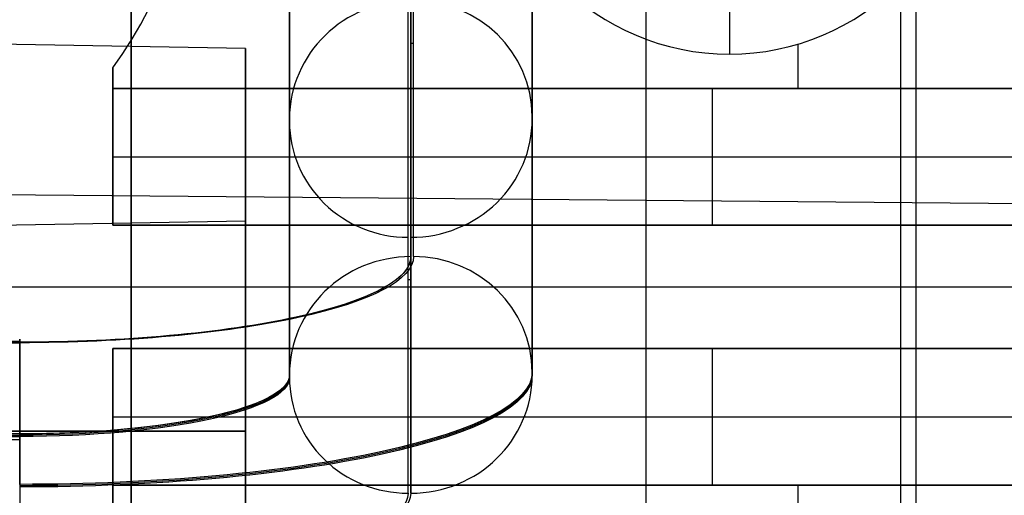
# Model space of a CAD drawing. Extents: x -9 to 8, y 1 to 147.
# Tile 26 of 181: x -2.58 to 1.07, y 22.44 to 24.2. Entities that reach past the tile are written whole.
import ezdxf

# ---------------------------------------------------------------- set-up
doc = ezdxf.new("R2010")
doc.units = 0
doc.layers.add('DEFAULT', color=7, linetype='CONTINUOUS')

msp = doc.modelspace()

# ---------------------------------------------------------------- linework, layer by layer
at = {"layer": 'DEFAULT', "color": 171}
for p, q in [((0.74, 70.4573, -106.8618), (0.74, 5.4828, -106.8618)), ((0.74, 70.2391, -104.3618), (0.74, 5.57, -104.3618))]:
    msp.add_line(p, q, dxfattribs=at)
at = {"layer": 'DEFAULT', "color": 254}
for p, q in [((-0.2588, 8.6531, -19.7), (-0.2588, 51.5282, -19.7)), ((-0.2588, 9.9443, -18.1), (-0.2588, 50.237, -18.1)), ((-1.1315, 25.2227, -84.0999), (-1.132, 23.3231, -92.5644)), ((-1.132, 23.3231, -92.5644), (-1.1315, 25.2227, -84.0999)), ((-1.122, 23.3231, -92.5644), (-1.1215, 25.2227, -84.0999)), ((-0.6815, 24.7933, -84.0038), (-0.682, 22.8937, -92.468)), ((-1.582, 22.884, -92.4658), (-1.5815, 24.7836, -84.0015)), ((-1.5815, 24.7739, -83.9992), (-1.582, 22.8742, -92.4636)), ((-1.582, 22.8742, -92.4636), (-1.5815, 24.7739, -83.9992)), ((-0.682, 22.884, -92.4658), (-0.6815, 24.7836, -84.0015)), ((-0.682, 22.884, -92.4658), (-0.6815, 24.7836, -84.0015)), ((-1.142, 22.4449, -92.3673), (-1.1415, 24.3446, -83.9028)), ((-1.1315, 24.3446, -83.9028), (-1.132, 22.4449, -92.3673)), ((-1.132, 22.4449, -92.3673), (-1.1315, 24.3446, -83.9028)), ((-1.7443, 24.0951, -93.7389), (-6.3443, 24.1754, -93.7389)), ((-1.7443, 23.4557, -93.7389), (-1.7443, 24.0951, -93.7389)), ((-1.1318, 24.1158, -89.0322), (-1.1218, 24.1158, -89.0322)), ((-1.5817, 23.8628, -88.0589), (-1.5818, 23.7951, -88.4061)), ((-0.6818, 23.8048, -88.4084), (-0.6817, 23.8725, -88.0612)), ((-0.6817, 23.8338, -88.2338), (-0.6817, 23.8436, -88.2357)), ((-1.5817, 23.824, -88.2316), (-1.5817, 23.8338, -88.2335)), ((-7.4943, 23.5962, -37.1122), (1.5057, 23.5177, -37.1122)), ((-6.3443, 23.3754, -93.7389), (-1.7443, 23.4557, -93.7389)), ((-1.1418, 23.2387, -88.8303), (-1.1318, 23.2387, -88.8303)), ((-2.5821, 23.0082, -93.9666), (-4.5821, 23.0082, -93.9665)), ((-2.5821, 23.0056, -93.9791), (-4.5821, 23.0056, -93.979)), ((-4.5821, 23.0034, -93.9887), (-2.5821, 23.0034, -93.9888)), ((-0.682, 22.8937, -92.468), (-0.682, 22.884, -92.4658)), ((-1.582, 22.8742, -92.4636), (-1.582, 22.884, -92.4658)), ((-1.582, 22.884, -92.4658), (-1.582, 22.884, -92.4658)), ((-1.7443, 22.6754, -92.9586), (-6.3443, 22.6754, -93.0389)), ((-6.3443, 22.6754, -94.4389), (-1.7443, 22.6754, -94.5192)), ((-1.7443, 22.6754, -92.3192), (-6.3443, 22.6754, -92.2389)), ((-6.3443, 22.6754, -95.2389), (-1.7443, 22.6754, -95.1586)), ((-1.7443, 22.6754, -92.3192), (-1.7443, 22.6754, -92.9586)), ((-1.7443, 22.6754, -94.5192), (-1.7443, 22.6754, -95.1586)), ((-2.582, 22.665, -93.4415), (-4.582, 22.6651, -93.4414)), ((-4.582, 22.6602, -93.4403), (-2.582, 22.6601, -93.4404)), ((-4.582, 22.6553, -93.4392), (-2.582, 22.6553, -93.4393)), ((-2.582, 22.6431, -93.4367), (-4.582, 22.6431, -93.4366)), ((-2.582, 22.6553, -93.4393), (-2.582, 22.665, -93.4415)), ((-2.582, 22.665, -93.4415), (-2.582, 22.6553, -93.4393))]:
    msp.add_line(p, q, dxfattribs=at)
at = {"layer": 'DEFAULT', "color": 250}
for p, q in [((0.684, 27.4148, -27.244), (0.684, 19.0074, -27.244)), ((0.049, 24.57, -23.8912), (0.049, 24.0747, -23.8912)), ((0.303, 24.1118, -24.9072), (0.303, 23.9477, -24.9072)), ((0.049, 24.0747, -23.8912), (0.049, 24.0747, -24.9072)), ((-2.237, 23.4397, -18.1), (-2.237, 24.0239, -18.1)), ((-2.237, 24.0239, -18.1), (-2.237, 24.0239, -24.9072)), ((-2.237, 24.0239, -24.9072), (-2.237, 23.9477, -24.9072)), ((-2.237, 24.0239, -22.3037), (-2.237, 23.4397, -22.3037)), ((-2.237, 23.9477, -24.9072), (2.208, 23.9477, -24.9072)), ((-2.237, 23.9477, -26.5074), (-2.237, 23.4397, -26.5074)), ((-2.237, 23.9477, -24.9072), (-2.237, 23.9477, -26.5074)), ((2.208, 23.9477, -26.5074), (-2.237, 23.9477, -26.5074)), ((-2.237, 23.9477, -25.7073), (2.208, 23.9477, -25.7073)), ((-0.0145, 23.9477, -26.5074), (-0.0145, 23.4397, -26.5074)), ((-0.0145, 23.9477, -26.5074), (-0.0145, 23.9477, -24.9072)), ((-2.237, 23.7318, -18.1), (-2.237, 23.7318, -26.5074)), ((-2.237, 23.6937, -26.5074), (2.208, 23.6937, -26.5074)), ((2.208, 23.4397, -18.1), (-2.237, 23.4397, -18.1)), ((-2.237, 23.4397, -26.5074), (2.208, 23.4397, -26.5074)), ((-2.237, 23.4397, -18.1), (-2.237, 23.4397, -26.5074)), ((-2.237, 23.4397, -22.3037), (2.208, 23.4397, -22.3037)), ((-0.0145, 23.4397, -18.1), (-0.0145, 23.4397, -26.5074)), ((0.684, 23.4397, -18.1), (0.684, 22.9825, -18.1)), ((-2.745, 23.2111, -18.1), (4.113, 23.2111, -18.1)), ((-2.745, 23.2111, -27.244), (4.113, 23.2111, -27.244)), ((-2.237, 22.3983, -18.1), (-2.237, 22.9825, -18.1)), ((-2.237, 22.9825, -18.1), (2.208, 22.9825, -18.1)), ((-2.237, 22.9825, -26.5074), (-2.237, 22.9825, -18.1)), ((2.208, 22.9825, -26.5074), (-2.237, 22.9825, -26.5074)), ((-2.237, 22.9825, -26.5074), (-2.237, 22.4745, -26.5074)), ((-2.237, 22.9825, -22.3037), (2.208, 22.9825, -22.3037)), ((-2.237, 22.9825, -22.3037), (-2.237, 22.3983, -22.3037)), ((-0.0145, 22.9825, -26.5074), (-0.0145, 22.9825, -18.1)), ((-0.0145, 22.9825, -26.5074), (-0.0145, 22.4745, -26.5074)), ((-2.237, 22.7285, -26.5074), (2.208, 22.7285, -26.5074)), ((-2.237, 22.6904, -18.1), (-2.237, 22.6904, -26.5074)), ((-2.237, 22.4745, -24.9072), (-2.237, 22.3983, -24.9072)), ((-2.237, 22.4745, -26.5074), (-2.237, 22.4745, -24.9072)), ((-2.237, 22.4745, -26.5074), (2.208, 22.4745, -26.5074)), ((2.208, 22.4745, -24.9072), (-2.237, 22.4745, -24.9072)), ((-2.237, 22.4745, -25.7073), (2.208, 22.4745, -25.7073)), ((-0.0145, 22.4745, -24.9072), (-0.0145, 22.4745, -26.5074)), ((0.303, 22.4745, -24.9072), (0.303, 22.3105, -24.9072))]:
    msp.add_line(p, q, dxfattribs=at)
at = {"layer": 'DEFAULT', "color": 250, "extrusion": (-4.37114e-08, 4.72625e-17, 1)}
for centre, radius, start, end in [((-3.5322, 24.9637, -24.9072), 1.6002, 324.0342, 35.9658), ((0.049, 24.9637, -24.9072), 0.889, 90, 270), ((0.049, 24.9637, -23.8912), 0.889, 90, 270), ((0.049, 24.9637, -24.9072), 0.889, 270, 90), ((0.049, 24.9637, -23.8912), 0.889, 270, 90)]:
    msp.add_arc(centre, radius, start, end, dxfattribs=at)
at = {"layer": 'DEFAULT', "color": 250, "extrusion": (-4.37114e-08, 1.09377e-16, 1)}
msp.add_arc((-3.5322, 24.9637, -18.1), 1.6002, 324.0342, 35.9658, dxfattribs=at)
at = {"layer": 'DEFAULT', "color": 250, "extrusion": (-4.37114e-08, 0, 1)}
for centre, radius, start, end in [((-3.5322, 24.9637, -21.5036), 1.6002, 324.0342, 35.9658), ((0.049, 24.9637, -24.3992), 0.889, 90, 270), ((0.049, 24.9637, -24.3992), 0.889, 270, 90)]:
    msp.add_arc(centre, radius, start, end, dxfattribs=at)
at = {"layer": 'DEFAULT', "color": 254, "extrusion": (1, 0, 0)}
msp.add_arc((24.7133, -37.1122, -2.1693), 2.6771, 90, 270, dxfattribs=at)
at = {"layer": 'DEFAULT', "color": 254, "extrusion": (5.58317e-05, 0.218982, 0.975729)}
for centre, radius, start, end in [((1.1378, -42.5766, -80.873), 0.45, 270.0139, 0.0139), ((1.1278, -42.5866, -80.8731), 0.44, 180.014, 270.0139), ((1.1478, -42.5666, -80.8729), 0.44, 0.0139, 90.0139), ((1.1378, -42.5766, -80.873), 0.45, 90.0139, 180.014), ((1.1378, -42.5766, -85.2105), 0.45, 270.0139, 0.0139), ((1.1378, -42.5766, -85.2105), 0.45, 270.0139, 0.0139), ((1.1278, -42.5866, -85.2105), 0.44, 180.0139, 270.0139), ((1.1478, -42.5666, -85.2105), 0.44, 0.0139, 90.0139), ((1.1378, -42.5766, -85.2105), 0.45, 90.0139, 180.0139)]:
    msp.add_arc(centre, radius, start, end, dxfattribs=at)
at = {"layer": 'DEFAULT', "color": 254, "extrusion": (1, 2.83254e-32, -2.12647e-46)}
msp.add_arc((22.6754, -93.7389, -1.7443), 1.4197, 270, 90, dxfattribs=at)
at = {"layer": 'DEFAULT', "color": 254, "extrusion": (1, 1.29563e-30, 2.84565e-16)}
msp.add_arc((22.6754, -93.7389, -1.7443), 0.7803, 270, 90, dxfattribs=at)
at = {"layer": 'DEFAULT', "color": 254, "extrusion": (5.70367e-06, 0.975729, -0.218982)}
for centre, radius, start, end in [((2.5821, -85.2103, 43.0269), 1.45, 180.0031, 270.0031), ((2.5821, -85.2103, 43.0269), 1.46, 180.0031, 270.0031), ((2.5821, -85.2103, 43.0269), 1.46, 180.0031, 270.0031), ((2.5821, -85.2103, 43.0269), 1.45, 180.0031, 205.3156), ((2.5821, -85.2103, 42.5869), 1.9, 180.0031, 270.0031), ((2.5821, -85.2103, 42.5819), 1.9, 180.0031, 270.0031), ((2.5821, -85.2103, 42.5769), 1.9, 180.0031, 270.0031), ((2.5821, -85.2103, 42.5769), 1, 180.0031, 270.0031), ((2.5821, -85.2103, 42.5719), 1, 180.0031, 270.0031), ((2.5821, -85.2103, 42.5669), 1, 180.0031, 270.0031), ((2.5821, -85.2103, 42.5769), 1, 195.3223, 270.0031), ((2.5821, -85.2103, 42.1269), 1.44, 180.0031, 270.0031), ((2.5821, -85.2103, 42.1269), 1.45, 180.0031, 270.0031), ((2.5821, -85.2103, 42.1269), 1.44, 180.0031, 270.0031), ((2.5821, -85.2103, 42.1269), 1.45, 180.0031, 270.0031)]:
    msp.add_arc(centre, radius, start, end, dxfattribs=at)
at = {"layer": 'DEFAULT', "color": 254, "extrusion": (1, -1.77914e-05, -5.32276e-05)}
for centre, radius, start, end in [((22.5664, -93.8807, -2.5775), 0.45, 347.3508, 77.3508), ((22.5664, -93.8807, -2.5775), 0.45, 347.3508, 77.3508), ((22.574, -93.8926, -2.5775), 0.44, 257.3508, 347.3508), ((22.574, -93.8926, -2.5775), 0.44, 257.3508, 347.3508), ((22.5589, -93.8687, -2.5775), 0.44, 78.9708, 167.3508)]:
    msp.add_arc(centre, radius, start, end, dxfattribs=at)
at = {"layer": 'DEFAULT', "color": 254, "extrusion": (1, 5.12459e-30, 2.84565e-16)}
msp.add_arc((22.6754, -93.7389, -1.7443), 0.7803, 90, 270, dxfattribs=at)
at = {"layer": 'DEFAULT', "color": 254, "extrusion": (1, -2.02553e-34, 1.01375e-48)}
msp.add_arc((22.6754, -93.7389, -1.7443), 1.4197, 90, 270, dxfattribs=at)
at = {"layer": 'DEFAULT', "color": 254, "extrusion": (1, -1.77914e-05, -5.32277e-05)}
msp.add_arc((22.5589, -93.8687, -2.5775), 0.44, 77.3508, 78.9708, dxfattribs=at)

doc.saveas('drawing.dxf')
